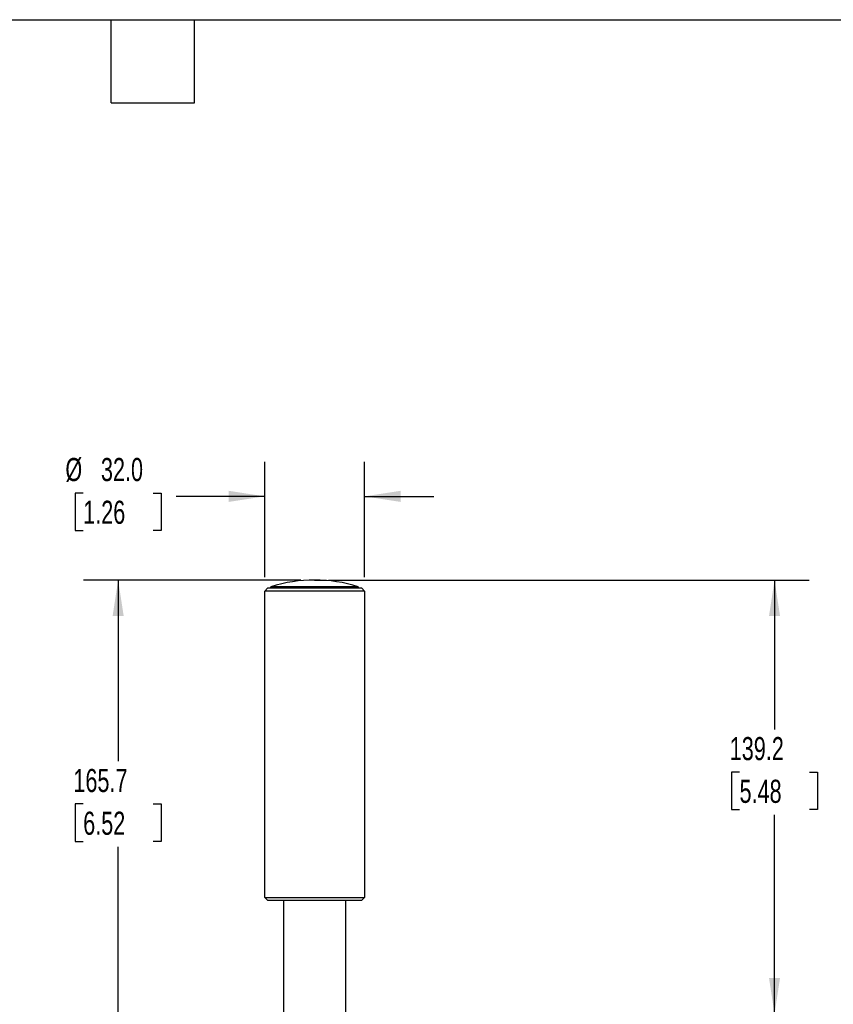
# Model space of a CAD drawing. Header units: millimetres. Extents: x 22 to 956, y 22 to 733.
# Tile 7 of 10: x 446 to 707, y 418 to 733. Entities that reach past the tile are written whole.
import ezdxf

# ---------------------------------------------------------------- set-up
doc = ezdxf.new("R2010")
doc.units = ezdxf.units.MM
doc.header["$LTSCALE"] = 3.5
doc.layers.add('DIMENSIONS', color=140, linetype='Continuous', lineweight=25)
doc.layers.add('TEXT', color=140, linetype='Continuous', lineweight=25)
doc.styles.add('SLDTEXTSTYLE0', font='TXT', dxfattribs={"width": 0.7})
doc.dimstyles.new('SLDDIMSTYLE0', dxfattribs={"dimtxt": 7.553027, "dimasz": 11.557, "dimexe": 0, "dimexo": 0.0625, "dimgap": 1.888257, "dimtad": 0, "dimtih": 1, "dimtoh": 1, "dimrnd": 1e-09, "dimzin": 12, "dimdsep": 46, "dimtxsty": 'SLDTEXTSTYLE0', "dimsah": 1, "dimcen": 0.09, "dimadec": 0, "dimazin": 3, "dimtfac": 1, "dimtofl": 0, "dimtmove": 0, "dimatfit": 3, "dimfxl": 0, "dimfrac": 2, "dimtolj": 1, "dimtzin": 12, "dimarcsym": 0})
doc.dimstyles.new('SLDDIMSTYLE4', dxfattribs={"dimtxt": 7.553027, "dimasz": 11.557, "dimexe": 0, "dimexo": 0.0625, "dimgap": 1.888257, "dimtad": 0, "dimtih": 1, "dimtoh": 1, "dimrnd": 1e-09, "dimzin": 4, "dimdsep": 46, "dimtxsty": 'SLDTEXTSTYLE0', "dimsah": 1, "dimcen": 0.09, "dimadec": 0, "dimazin": 1, "dimtfac": 1, "dimtmove": 0, "dimatfit": 0, "dimfxl": 0, "dimfrac": 2, "dimtolj": 1, "dimtzin": 12, "dimarcsym": 0})

# ---------------------------------------------------------------- blocks, each defined once
blk = doc.blocks.new('_D_12')
at = {"layer": 'DIMENSIONS'}
for p, q in [((545.27, 553.74), (699.44, 553.74)), ((688.33, 553.74), (688.33, 505.84)), ((677.1, 492.15), (674.57, 492.15)), ((674.57, 492.15), (674.57, 480.14)), ((699.55, 492.15), (702.08, 492.15)), ((702.08, 492.15), (702.08, 480.14)), ((674.57, 480.14), (677.1, 480.14)), ((702.08, 480.14), (699.55, 480.14)), ((688.33, 414.59), (688.33, 478.45)), ((649.77, 414.59), (699.44, 414.59))]:
    blk.add_line(p, q, dxfattribs=at)
for points in [[(688.33, 553.74), (686.55, 542.18), (690.1, 542.18)], [(688.33, 414.59), (690.1, 426.14), (686.55, 426.14)]]:
    blk.add_solid(points, dxfattribs=at)
at = {"layer": 'DIMENSIONS', "char_height": 7.408, "attachment_point": 1, "style": 'SLDTEXTSTYLE0'}
for s, insert in [('139.2', (673.96, 503.39)), ('5.48', (677.1, 489.69))]:
    blk.add_mtext(s, dxfattribs=dict(at, insert=insert))
blk = doc.blocks.new('_D_13')
at = {"layer": 'DIMENSIONS'}
for p, q in [((536.38, 553.74), (466.71, 553.74)), ((477.82, 553.74), (477.82, 495.61)), ((466.6, 481.92), (464.06, 481.92)), ((464.06, 481.92), (464.06, 469.91)), ((489.04, 481.92), (491.58, 481.92)), ((491.58, 481.92), (491.58, 469.91)), ((464.06, 469.91), (466.6, 469.91)), ((477.82, 388.09), (477.82, 468.22)), ((491.58, 469.91), (489.04, 469.91)), ((530.61, 388.09), (466.71, 388.09))]:
    blk.add_line(p, q, dxfattribs=at)
for points in [[(477.82, 553.74), (476.04, 542.18), (479.6, 542.18)], [(477.82, 388.09), (479.6, 399.64), (476.04, 399.64)]]:
    blk.add_solid(points, dxfattribs=at)
at = {"layer": 'DIMENSIONS', "char_height": 7.408, "attachment_point": 1, "style": 'SLDTEXTSTYLE0'}
for s, insert in [('165.7', (463.46, 493.16)), ('6.52', (466.6, 479.46))]:
    blk.add_mtext(s, dxfattribs=dict(at, insert=insert))
blk = doc.blocks.new('_D_18')
at = {"layer": 'DIMENSIONS'}
for p, q in [((524.83, 554.65), (524.83, 591.68)), ((556.83, 554.65), (556.83, 591.68)), ((466.6, 581.64), (464.06, 581.64)), ((464.06, 581.64), (464.06, 569.63)), ((489.04, 581.64), (491.58, 581.64)), ((491.58, 581.64), (491.58, 569.63)), ((524.83, 580.57), (496.44, 580.57)), ((556.83, 580.57), (579.05, 580.57)), ((464.06, 569.63), (466.6, 569.63)), ((491.58, 569.63), (489.04, 569.63))]:
    blk.add_line(p, q, dxfattribs=at)
for points in [[(524.83, 580.57), (513.27, 582.35), (513.27, 578.79)], [(556.83, 580.57), (568.38, 578.79), (568.38, 582.35)]]:
    blk.add_solid(points, dxfattribs=at)
at = {"layer": 'DIMENSIONS', "char_height": 7.408, "attachment_point": 1, "style": 'SLDTEXTSTYLE0'}
for s, insert in [('%%c', (460.9, 592.88)), ('32.0', (472.3, 592.88)), ('1.26', (466.6, 579.18))]:
    blk.add_mtext(s, dxfattribs=dict(at, insert=insert))

msp = doc.modelspace()

# ---------------------------------------------------------------- linework, layer by layer
for p, q in [((524.826, 550.209), (525.695, 551.079)), ((556.826, 550.209), (524.826, 550.209)), ((524.826, 451.959), (524.826, 550.209)), ((555.956, 551.079), (525.695, 551.079)), ((554.826, 551.579), (526.825, 551.579)), ((526.825, 551.079), (526.825, 551.579)), ((554.826, 551.579), (554.826, 551.079)), ((555.956, 551.079), (556.826, 550.209)), ((556.826, 550.209), (556.826, 451.959)), ((524.826, 451.959), (556.826, 451.959)), ((525.695, 451.089), (524.826, 451.959)), ((556.826, 451.959), (555.956, 451.089)), ((525.695, 451.089), (555.956, 451.089)), ((530.826, 451.089), (530.826, 401.088)), ((550.826, 401.088), (550.826, 451.089))]:
    msp.add_line(p, q)
msp.add_arc((540.826, 507.298), 46.441, 72.45466, 107.54534)
at = {"layer": 'DIMENSIONS'}
msp.add_line((540.826, 553.739), (544.596, 553.739), dxfattribs=at)
at = {"layer": 'TEXT'}
for p, q in [((22.225, 733.425), (955.675, 733.425)), ((475.615, 706.755), (475.615, 733.425)), ((502.285, 706.755), (502.285, 733.425)), ((475.615, 706.755), (502.285, 706.755))]:
    msp.add_line(p, q, dxfattribs=at)

# ---------------------------------------------------------------- dimensions: what is measured, and where the dimension line sits
at = {"layer": 'DIMENSIONS'}
dim = msp.add_linear_dim(base=(524.826, 580.572), p1=(556.826, 550.209), p2=(524.826, 550.209), text='%%c<>', dimstyle='SLDDIMSTYLE4', dxfattribs=at)
dim.commit()
dim.dimension.update_dxf_attribs({"geometry": '_D_18', "text_midpoint": (477.819, 580.572), "dimtype": 160})
for base, p1, p2, picture, middle in [((477.819, 553.739), (535.052, 388.088), (540.826, 553.739), '_D_13', (477.819, 481.918)), ((688.326, 414.588), (540.826, 553.739), (645.326, 414.588), '_D_12', (688.326, 492.149))]:
    dim = msp.add_linear_dim(base=base, p1=p1, p2=p2, angle=90, dimstyle='SLDDIMSTYLE0', dxfattribs=at)
    dim.commit()
    dim.dimension.update_dxf_attribs({"geometry": picture, "text_midpoint": middle, "dimtype": 160})

doc.saveas('drawing.dxf')
